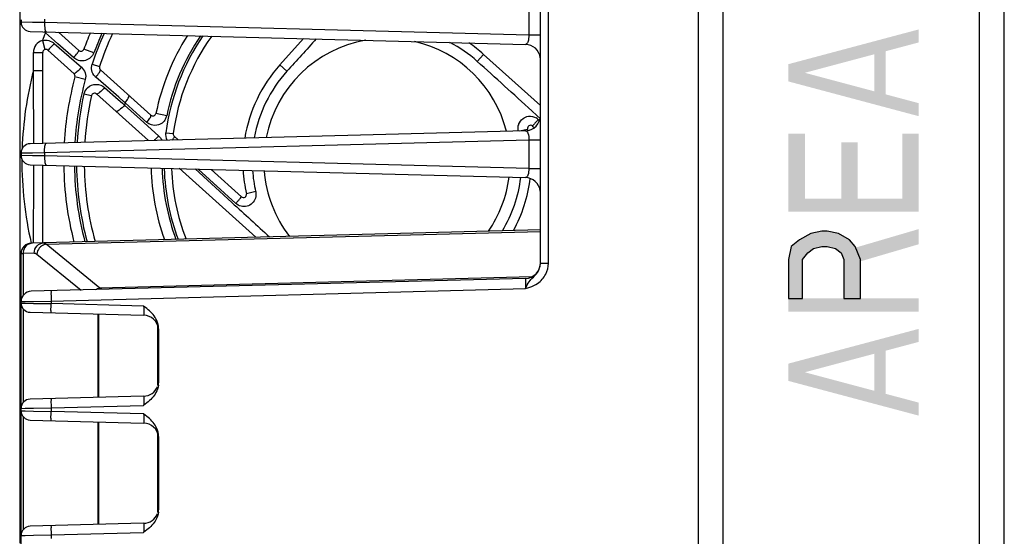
# Model space of a CAD drawing. Header units: inches. Extents: x 0 to 82.7, y 0 to 58.5.
# Tile 20 of 78: x 33.2 to 36.9, y 7.4 to 9.4. Entities that reach past the tile are written whole.
import ezdxf

# ---------------------------------------------------------------- set-up
doc = ezdxf.new("R2010")
doc.units = ezdxf.units.IN
doc.header["$LTSCALE"] = 4.547244
doc.header["$MEASUREMENT"] = 0
doc.layers.get('0').update_dxf_attribs({"linetype": 'CONTINUOUS'})

msp = doc.modelspace()

# ---------------------------------------------------------------- hatches: boundary and pattern name
at = {"linetype": 'CONTINUOUS'}
msp.add_hatch(color=7, dxfattribs=at).paths.add_polyline_path([(36.1123, 8.3199), (36.1655, 8.3199), (36.1655, 8.4699), (36.1868, 8.4949), (36.2081, 8.5116), (36.24, 8.5199), (36.2613, 8.5199), (36.2932, 8.5116), (36.3145, 8.4949), (36.3251, 8.4699), (36.3251, 8.3199), (36.3889, 8.3199), (36.3889, 8.4699), (36.3677, 8.5199), (36.3464, 8.5449), (36.3038, 8.5699), (36.2613, 8.5783), (36.24, 8.5783), (36.1975, 8.5699), (36.1549, 8.5449), (36.123, 8.5199), (36.1123, 8.4699)])

# ---------------------------------------------------------------- linework, layer by layer
at = {"color": 7, "linetype": 'CONTINUOUS'}
for p, q in [((36.9402, 3.6615), (36.9402, 11.5355)), ((35.767, 4.6091), (35.767, 10.5483)), ((35.1607, 8.4556), (35.1607, 10.4002)), ((35.1913, 8.4556), (35.1913, 10.4002)), ((33.1651, 7.4586), (33.1651, 10.2342)), ((35.861, 10.1377), (35.861, 5.0196)), ((36.8449, 5.0196), (36.8449, 10.1377)), ((35.1159, 9.4409), (35.1159, 9.3306)), ((33.1685, 9.3906), (33.1685, 9.3809)), ((33.2118, 9.3801), (33.1685, 9.3809)), ((33.2581, 9.3793), (33.2118, 9.3801)), ((33.2581, 9.3923), (33.2581, 9.3793)), ((35.1159, 9.3306), (33.2581, 9.3793)), ((33.2031, 9.3455), (35.1032, 9.2957)), ((33.2615, 9.3403), (33.2574, 9.344)), ((33.2972, 9.3088), (33.2615, 9.3403)), ((33.3901, 9.2722), (33.3119, 9.3427)), ((35.1607, 9.3306), (35.1159, 9.3306)), ((33.2506, 9.3103), (33.2599, 9.2762)), ((33.2958, 9.2995), (33.3532, 9.2489)), ((33.3092, 9.2982), (33.2972, 9.3088)), ((33.3698, 9.2448), (33.3092, 9.2982)), ((34.2523, 9.318), (34.161, 9.2166)), ((33.2158, 9.1958), (33.2158, 9.2648)), ((33.2158, 9.2648), (33.2512, 9.2648)), ((33.2512, 8.9159), (33.2512, 9.2648)), ((33.3717, 9.1829), (33.271, 9.2735)), ((33.4474, 9.2627), (33.4091, 9.2769)), ((34.918, 9.2306), (34.9423, 9.2575)), ((35.1607, 9.0609), (34.9423, 9.2575)), ((33.3532, 9.2489), (33.3999, 9.2078)), ((33.4409, 9.2198), (33.4692, 9.2105)), ((34.1879, 9.1923), (34.161, 9.2166)), ((33.2158, 9.1958), (33.2512, 9.1958)), ((33.666, 9.0238), (33.4725, 9.198)), ((33.4146, 9.1603), (33.3752, 9.171)), ((33.4936, 9.136), (33.455, 9.1699)), ((33.4094, 9.1055), (33.4385, 9.099)), ((33.4579, 9.1052), (33.6568, 8.9261)), ((33.4889, 9.1296), (33.5406, 9.0844)), ((33.5433, 9.0926), (33.4936, 9.136)), ((33.5406, 9.0844), (33.5572, 9.0699)), ((33.5611, 9.077), (33.5433, 9.0926)), ((33.5572, 9.0699), (33.5654, 9.0628)), ((33.5673, 9.0716), (33.5611, 9.077)), ((33.6236, 9.0205), (33.5673, 9.0716)), ((33.5654, 9.0628), (33.6259, 9.0079)), ((33.727, 9.0216), (33.6854, 9.0302)), ((35.147, 9.0229), (35.1274, 9.0407)), ((33.6504, 8.9962), (33.6236, 9.0205)), ((33.6259, 9.0079), (33.6959, 8.9444)), ((33.6664, 9.0231), (33.666, 9.0238)), ((35.1607, 9.0104), (35.147, 9.0229)), ((35.1521, 9.0077), (35.1571, 9.0031)), ((35.1032, 8.964), (33.2031, 8.9142)), ((33.7239, 8.9567), (33.7522, 8.953)), ((35.0801, 8.9634), (35.111, 8.9705)), ((35.1306, 8.982), (35.1373, 8.976)), ((33.2581, 8.8805), (35.1159, 8.9291)), ((33.7712, 8.9291), (33.756, 8.9427)), ((35.1159, 8.9291), (35.1159, 8.8188)), ((35.1159, 8.9291), (35.1607, 8.9291)), ((33.1685, 8.8788), (33.1861, 8.8791)), ((33.1685, 8.8788), (33.1685, 8.8691)), ((33.1861, 8.8791), (33.2118, 8.8796)), ((33.2118, 8.8796), (33.2581, 8.8805)), ((33.2581, 8.8805), (33.2581, 8.8675)), ((33.2118, 8.8683), (33.1685, 8.8691)), ((33.2581, 8.8675), (33.2118, 8.8683)), ((35.1159, 8.8188), (33.2581, 8.8675)), ((33.2031, 8.8337), (35.1032, 8.7839)), ((33.2512, 8.5336), (33.2512, 8.8324)), ((33.7746, 8.8201), (34.069, 8.555)), ((33.8357, 8.8172), (33.9774, 8.688)), ((33.9921, 8.6851), (33.8477, 8.8168)), ((34.0136, 8.7108), (33.8973, 8.8155)), ((35.1159, 8.8188), (35.1607, 8.8188)), ((34.0683, 8.7304), (34.033, 8.7223)), ((35.1607, 8.5836), (33.2069, 8.5324)), ((33.2643, 8.5281), (35.1607, 8.5778)), ((33.216, 8.5327), (33.2161, 8.5465)), ((33.4704, 8.3601), (33.2643, 8.5281)), ((33.1685, 8.4931), (33.1765, 8.4932)), ((33.1685, 4.7058), (33.1685, 8.4931)), ((33.2191, 8.4943), (33.1765, 8.4932)), ((33.1765, 8.4932), (33.1765, 8.3318)), ((33.2286, 8.4907), (33.3983, 8.3524)), ((35.1607, 8.4556), (35.1913, 8.4556)), ((35.1032, 8.3971), (33.2069, 8.3474)), ((35.1283, 8.4036), (33.4704, 8.3601)), ((33.2836, 8.3101), (35.1032, 8.3577)), ((33.2157, 8.3089), (33.2836, 8.3101)), ((33.2836, 8.3101), (33.2836, 8.3001)), ((33.1685, 8.3081), (33.1839, 8.3083)), ((33.1685, 8.3022), (33.1839, 8.3019)), ((33.1765, 8.2798), (33.1765, 7.9204)), ((33.1839, 8.3083), (33.2157, 8.3089)), ((33.1839, 8.3019), (33.2158, 8.3013)), ((33.2158, 8.3013), (33.2836, 8.3001)), ((33.6386, 8.2908), (33.2836, 8.3001)), ((33.6509, 8.2811), (33.6386, 8.2908)), ((33.2031, 8.2668), (33.6386, 8.2554)), ((33.4623, 8.26), (33.4623, 7.9402)), ((33.466, 8.2599), (33.466, 7.9403)), ((33.6932, 7.986), (33.6932, 8.2142)), ((33.6961, 8.2038), (33.6961, 7.9964)), ((33.6386, 7.9449), (33.2031, 7.9335)), ((33.1685, 7.898), (33.1839, 7.8983)), ((33.1839, 7.8983), (33.2157, 7.8989)), ((33.2157, 7.8989), (33.2836, 7.9001)), ((33.2836, 7.9001), (33.6386, 7.9094)), ((33.2836, 7.9001), (33.2836, 7.8862)), ((33.6509, 7.9192), (33.6386, 7.9094)), ((33.1685, 7.8883), (33.1839, 7.8881)), ((33.1765, 7.8659), (33.1765, 7.4323)), ((33.1839, 7.8881), (33.2158, 7.8875)), ((33.2158, 7.8875), (33.2836, 7.8862)), ((33.6386, 7.8769), (33.2836, 7.8862)), ((33.6509, 7.8672), (33.6386, 7.8769)), ((33.2031, 7.8529), (33.6386, 7.8415)), ((33.4623, 7.8461), (33.4623, 7.4521)), ((33.466, 7.846), (33.466, 7.4522)), ((33.6932, 7.4978), (33.6932, 7.8003)), ((33.6961, 7.79), (33.6961, 7.5082)), ((33.1631, 7.4586), (33.1631, 7.3799)), ((33.1685, 7.4586), (33.1631, 7.4586)), ((33.6386, 7.4567), (33.2031, 7.4453)), ((33.1685, 7.4098), (33.1839, 7.4101)), ((33.1839, 7.4101), (33.2157, 7.4107)), ((33.2157, 7.4107), (33.2836, 7.412)), ((33.2836, 7.412), (33.6386, 7.4213)), ((33.2836, 7.412), (33.2836, 7.398)), ((33.6509, 7.431), (33.6386, 7.4213))]:
    msp.add_line(p, q, dxfattribs=at)
msp.add_lwpolyline([(36.1123, 8.3199), (36.1655, 8.3199), (36.1655, 8.4699), (36.1868, 8.4949), (36.2081, 8.5116), (36.24, 8.5199), (36.2613, 8.5199), (36.2932, 8.5116), (36.3145, 8.4949), (36.3251, 8.4699), (36.3251, 8.3199), (36.3889, 8.3199), (36.3889, 8.4699), (36.3677, 8.5199), (36.3464, 8.5449), (36.3038, 8.5699), (36.2613, 8.5783), (36.24, 8.5783), (36.1975, 8.5699), (36.1549, 8.5449), (36.123, 8.5199), (36.1123, 8.4699), (36.1123, 8.3199)], dxfattribs=at)
for centre, radius, start, end in [((33.204, 9.3809), 0.0354, 180, 268.5), ((34.5721, 8.8464), 1.4006, 159.3503, 160.6562), ((34.5721, 8.8464), 1.2402, 156.5644, 159.688), ((34.5721, 8.8464), 1.1912, 155.6176, 161.7319), ((34.5721, 8.8464), 1.1993, 155.7819, 159.688), ((34.5721, 8.8464), 1.1614, 154.9887, 161.7319), ((34.5721, 8.8464), 0.9055, 147.7274, 168.2893), ((33.263, 9.2648), 0.0472, 105.3037, 180), ((34.5721, 8.8464), 0.8553, 145.7207, 172.5912), ((34.5721, 8.8464), 0.8631, 146.0423, 168.2893), ((34.5721, 8.8464), 0.8268, 144.4121, 172.5912), ((34.5721, 8.8464), 0.4724, 99.911, 168.8252), ((61.8654, -15.7372), 37.2494, 137.73207, 137.99016), ((34.5721, 8.8464), 0.4724, 14.1766, 77.1403), ((34.5721, 8.8464), 0.517, 48, 62.1409), ((34.5721, 8.8464), 0.5532, 48, 55.3623), ((35.1016, 9.2367), 0.0591, 7.34, 88.5), ((33.263, 9.2648), 0.0118, 48, 180), ((33.398, 9.281), 0.0118, 227.999, 339.688), ((33.4047, 9.2785), 0.0455, 332.5536, 339.6707), ((34.5721, 8.8464), 0.5532, 138, 170.6985), ((3.2489, -25.897), 47.2957, 47.62157, 47.96393), ((34.5721, 8.8464), 1.4006, 165.5525, 178.0122), ((-20.4318, 8.8309), 53.6489, 0.08904, 0.3898), ((33.3638, 9.1741), 0.0118, 344.8295, 47.9994), ((33.4804, 9.2068), 0.0118, 161.7302, 227.9982), ((34.5721, 8.8464), 0.517, 138, 169.932), ((34.5721, 8.8464), 1.2402, 164.8279, 176.7053), ((34.5721, 8.8464), 1.1993, 164.8279, 176.5423), ((33.4872, 9.2066), 0.0489, 223.0574, 228.7233), ((34.5721, 8.8464), 1.1912, 167.4391, 176.5079), ((33.4542, 9.0955), 0.0459, 132.5933, 167.3951), ((33.45, 9.0964), 0.0118, 48.0034, 167.4368), ((34.5721, 8.8464), 1.1614, 167.4391, 176.3784), ((34.5721, 8.8464), 1.0297, 167.3697, 167.8688), ((33.6739, 9.0326), 0.0118, 228.0014, 348.2871), ((33.6804, 9.0313), 0.0475, 333.0882, 348.2551), ((35.1016, 9.023), 0.0591, 271.5, 360), ((35.7513, 8.4688), 0.8059, 138.2819, 139.229), ((35.1206, 8.9731), 0.0468, 47.648, 58.8003), ((35.8855, 8.3499), 0.9851, 138.1116, 138.3185), ((33.7639, 8.9515), 0.0118, 172.5958, 227.9991), ((35.122, 8.9733), 0.0473, 162.1188, 167.242), ((35.1227, 8.9732), 0.0118, 47.9984, 192.9668), ((34.5721, 8.8464), 0.5532, 12.4671, 12.9686), ((33.204, 8.8788), 0.0354, 91.5, 180), ((33.204, 8.8691), 0.0354, 180, 268.5), ((34.5721, 8.8464), 1.4006, 179.6571, 192.9542), ((-17.9931, 8.8528), 51.2101, 359.65731, 359.97819), ((34.5721, 8.8464), 1.2402, 180.7439, 194.4669), ((34.5721, 8.8464), 1.1993, 180.8195, 194.9047), ((34.5721, 8.8464), 1.1912, 180.8364, 195.0046), ((34.5721, 8.8464), 1.1614, 180.8975, 195.3563), ((34.5721, 8.8464), 0.9055, 181.5755, 199.3883), ((34.5721, 8.8464), 0.8631, 181.7258, 200.3074), ((34.5721, 8.8464), 0.8553, 181.8936, 200.4735), ((34.5721, 8.8464), 0.8268, 181.8936, 201.1706), ((34.5721, 8.8464), 0.5532, 183.5357, 192.9686), ((34.5721, 8.8464), 0.517, 183.8893, 192.9686), ((34.5721, 8.8464), 0.4724, 184.4031, 217.5803), ((34.5721, 8.8464), 0.4724, 325.4191, 352.5987), ((34.5721, 8.8464), 0.517, 328.9518, 353.1093), ((34.5721, 8.8464), 0.5532, 331.3086, 353.1544), ((35.1016, 8.7249), 0.0591, 7.5095, 88.5), ((92.0269, 72.3165), 86.1297, 227.625188, 227.755253), ((34.0215, 8.7196), 0.0118, 227.9984, 12.9668), ((33.2079, 8.4931), 0.0394, 91.5, 180), ((33.2721, 8.4852), 0.0439, 132.2803, 140.4546), ((33.2185, 8.4934), 0.0419, 173.249, 180.1772), ((35.1016, 8.4561), 0.0591, 271.5, 360), ((33.4926, 8.3969), 0.0429, 238.8369, 241.965), ((33.2079, 8.3081), 0.0394, 91.5, 180), ((33.204, 8.3022), 0.0354, 180, 268.5), ((33.6371, 8.1963), 0.0591, 7.4763, 88.5), ((33.6246, 8.2038), 0.0715, 0.0405, 7.4407), ((33.6371, 8.0039), 0.0591, 271.5, 338.1706), ((33.6246, 7.9964), 0.0715, 352.553, 359.9593), ((33.204, 7.898), 0.0354, 91.5, 180), ((33.204, 7.8883), 0.0354, 180, 268.5), ((33.6371, 7.7825), 0.0591, 7.2803, 88.5), ((33.6246, 7.7899), 0.0715, 0.0405, 7.4407), ((33.6371, 7.5157), 0.0591, 271.5, 338.1706), ((33.6246, 7.5082), 0.0715, 352.553, 359.9593), ((33.204, 7.4098), 0.0354, 91.5, 180)]:
    msp.add_arc(centre, radius, start, end, dxfattribs=at)
for points, knots in [([(33.2581, 9.3793), (33.2579, 9.3709), (33.2586, 9.3595), (33.2614, 9.3479), (33.2643, 9.3439), (33.2657, 9.3439)], [0, 0, 0, 0, 0.669949, 0.887005, 1, 1, 1, 1]), ([(35.1159, 9.3306), (35.1161, 9.3219), (35.116, 9.31), (35.1074, 9.2956), (35.1032, 9.2957)], [0, 0, 0, 0, 0.673722, 1, 1, 1, 1]), ([(33.2958, 9.2995), (33.2928, 9.2961), (33.2871, 9.2901), (33.2794, 9.2809), (33.2745, 9.2779), (33.2716, 9.2729), (33.271, 9.2735)], [0, 0, 0, 0, 0.381208, 0.705397, 0.922711, 1, 1, 1, 1]), ([(33.3698, 9.2448), (33.3749, 9.2504), (33.3817, 9.2582), (33.3879, 9.2674), (33.3902, 9.2706), (33.3902, 9.2719)], [0, 0, 0, 0, 0.670798, 0.892442, 1, 1, 1, 1]), ([(33.4451, 9.2576), (33.4386, 9.245), (33.4116, 9.2257), (33.3804, 9.2354), (33.3698, 9.2448)], [0, 0, 0, 0, 0.499696, 1, 1, 1, 1]), ([(33.4515, 9.1732), (33.4459, 9.1793), (33.4375, 9.1945), (33.4383, 9.212), (33.4409, 9.2198)], [0, 0, 0, 0, 0.498736, 1, 1, 1, 1]), ([(33.3999, 9.2078), (33.3943, 9.2016), (33.3866, 9.1932), (33.3772, 9.1856), (33.3736, 9.1827), (33.3722, 9.1827)], [0, 0, 0, 0, 0.662417, 0.887809, 1, 1, 1, 1]), ([(33.3999, 9.2078), (33.4063, 9.2021), (33.4165, 9.187), (33.4169, 9.1686), (33.4146, 9.1603)], [0, 0, 0, 0, 0.499202, 1, 1, 1, 1]), ([(33.455, 9.1699), (33.4601, 9.1757), (33.4668, 9.1842), (33.472, 9.193), (33.4733, 9.1973), (33.4725, 9.198)], [0, 0, 0, 0, 0.690896, 0.904556, 1, 1, 1, 1]), ([(33.4232, 9.1293), (33.4319, 9.1373), (33.4561, 9.1466), (33.4802, 9.1373), (33.4889, 9.1296)], [0, 0, 0, 0, 0.501825, 1, 1, 1, 1]), ([(33.4889, 9.1296), (33.483, 9.1227), (33.4739, 9.1137), (33.4641, 9.1064), (33.4589, 9.1043), (33.4579, 9.1052)], [0, 0, 0, 0, 0.677873, 0.898509, 1, 1, 1, 1]), ([(33.5673, 9.0716), (33.572, 9.0772), (33.5772, 9.0843), (33.5839, 9.0978), (33.5813, 9.1001)], [0, 0, 0, 0, 0.678469, 1, 1, 1, 1]), ([(33.5654, 9.0628), (33.5593, 9.0556), (33.5499, 9.0465), (33.5388, 9.0388), (33.5331, 9.0375), (33.5319, 9.0386)], [0, 0, 0, 0, 0.663789, 0.886494, 1, 1, 1, 1]), ([(33.6504, 8.9962), (33.6549, 9.0014), (33.6603, 9.0094), (33.6674, 9.0196), (33.6664, 9.0231)], [0, 0, 0, 0, 0.656724, 1, 1, 1, 1]), ([(33.7228, 9.0098), (33.7166, 8.9975), (33.6912, 8.9777), (33.6605, 8.987), (33.6504, 8.9962)], [0, 0, 0, 0, 0.503207, 1, 1, 1, 1]), ([(35.1409, 8.995), (35.1385, 8.9922), (35.1352, 8.9879), (35.1313, 8.9838), (35.1307, 8.9822)], [0, 0, 0, 0, 0.685173, 1, 1, 1, 1]), ([(35.1032, 8.964), (35.1074, 8.9641), (35.116, 8.9498), (35.1162, 8.9378), (35.1159, 8.9291)], [0, 0, 0, 0, 0.326336, 1, 1, 1, 1]), ([(33.2581, 8.8805), (33.2579, 8.8888), (33.2586, 8.9003), (33.2614, 8.9118), (33.2643, 8.9158), (33.2657, 8.9159)], [0, 0, 0, 0, 0.669986, 0.887043, 1, 1, 1, 1]), ([(33.6959, 8.9444), (33.6917, 8.9395), (33.686, 8.9335), (33.68, 8.9279), (33.6785, 8.9267)], [0, 0, 0, 0, 0.771283, 1, 1, 1, 1]), ([(33.749, 8.9285), (33.7513, 8.9316), (33.7535, 8.9352), (33.7572, 8.9417), (33.756, 8.9427)], [0, 0, 0, 0, 0.706654, 1, 1, 1, 1]), ([(33.2581, 8.8675), (33.2579, 8.8591), (33.2586, 8.8477), (33.2614, 8.8361), (33.2643, 8.8321), (33.2657, 8.832)], [0, 0, 0, 0, 0.669949, 0.887005, 1, 1, 1, 1]), ([(35.1159, 8.8188), (35.1161, 8.8101), (35.116, 8.7982), (35.1074, 8.7838), (35.1032, 8.7839)], [0, 0, 0, 0, 0.673718, 1, 1, 1, 1]), ([(33.9921, 8.6851), (33.995, 8.6883), (34, 8.6942), (34.0077, 8.7023), (34.0101, 8.7071), (34.0142, 8.7103), (34.0136, 8.7108)], [0, 0, 0, 0, 0.386167, 0.70926, 0.923797, 1, 1, 1, 1]), ([(34.0672, 8.705), (34.0627, 8.691), (34.0374, 8.6658), (34.003, 8.6752), (33.9921, 8.6851)], [0, 0, 0, 0, 0.499977, 1, 1, 1, 1]), ([(33.2191, 8.4943), (33.2191, 8.5041), (33.226, 8.5242), (33.2455, 8.5335), (33.2548, 8.5337)], [0, 0, 0, 0, 0.512238, 1, 1, 1, 1]), ([(33.2548, 8.5337), (33.2574, 8.5338), (33.2611, 8.5317), (33.2636, 8.529), (33.2643, 8.5281)], [0, 0, 0, 0, 0.69588, 1, 1, 1, 1]), ([(35.1032, 8.3971), (35.1042, 8.3971), (35.1028, 8.3909), (35.1043, 8.3849), (35.1034, 8.3717), (35.1034, 8.3627), (35.1032, 8.3577)], [0, 0, 0, 0, 0.076462, 0.292936, 0.617288, 1, 1, 1, 1]), ([(35.1032, 8.3577), (35.1043, 8.3607), (35.1094, 8.3716), (35.1152, 8.3824), (35.1209, 8.3893)], [0, 0, 0, 0, 0.263181, 1, 1, 1, 1]), ([(35.1209, 8.3893), (35.123, 8.3919), (35.1328, 8.402), (35.1437, 8.4114), (35.1497, 8.4203)], [0, 0, 0, 0, 0.237369, 1, 1, 1, 1]), ([(33.2836, 8.3494), (33.2833, 8.3494), (33.2835, 8.3478), (33.2831, 8.3461), (33.2832, 8.3423), (33.2831, 8.3353), (33.2833, 8.3243), (33.2834, 8.3151), (33.2836, 8.3101)], [0, 0, 0, 0, 0.019892, 0.076878, 0.169366, 0.293562, 0.617674, 1, 1, 1, 1]), ([(33.2836, 8.2647), (33.2827, 8.2647), (33.2841, 8.2702), (33.2826, 8.2756), (33.2835, 8.2875), (33.2834, 8.2956), (33.2836, 8.3001)], [0, 0, 0, 0, 0.076703, 0.293421, 0.617597, 1, 1, 1, 1]), ([(33.6386, 8.2908), (33.6388, 8.2863), (33.6389, 8.2782), (33.6396, 8.2663), (33.6384, 8.2609), (33.6395, 8.2553), (33.6386, 8.2554)], [0, 0, 0, 0, 0.382525, 0.706868, 0.923369, 1, 1, 1, 1]), ([(33.2836, 7.9356), (33.2827, 7.9355), (33.2841, 7.93), (33.2826, 7.9246), (33.2835, 7.9127), (33.2834, 7.9047), (33.2836, 7.9001)], [0, 0, 0, 0, 0.076683, 0.293407, 0.61759, 1, 1, 1, 1]), ([(33.6386, 7.9449), (33.6395, 7.9449), (33.6384, 7.9393), (33.6396, 7.9339), (33.6389, 7.922), (33.6388, 7.914), (33.6386, 7.9094)], [0, 0, 0, 0, 0.076617, 0.293095, 0.617445, 1, 1, 1, 1]), ([(33.2836, 7.8508), (33.2827, 7.8508), (33.2841, 7.8563), (33.2826, 7.8618), (33.2835, 7.8736), (33.2834, 7.8817), (33.2836, 7.8862)], [0, 0, 0, 0, 0.076703, 0.293421, 0.617597, 1, 1, 1, 1]), ([(33.6386, 7.8769), (33.6388, 7.8724), (33.6389, 7.8643), (33.6396, 7.8525), (33.6384, 7.847), (33.6395, 7.8415), (33.6386, 7.8415)], [0, 0, 0, 0, 0.382525, 0.706868, 0.923369, 1, 1, 1, 1]), ([(33.2836, 7.4474), (33.2827, 7.4474), (33.2841, 7.4418), (33.2826, 7.4364), (33.2835, 7.4246), (33.2834, 7.4165), (33.2836, 7.412)], [0, 0, 0, 0, 0.076683, 0.293407, 0.61759, 1, 1, 1, 1]), ([(33.6386, 7.4567), (33.6395, 7.4567), (33.6384, 7.4511), (33.6396, 7.4457), (33.6389, 7.4339), (33.6388, 7.4258), (33.6386, 7.4213)], [0, 0, 0, 0, 0.076617, 0.293095, 0.617445, 1, 1, 1, 1])]:
    msp.add_open_spline(points, degree=3, knots=knots, dxfattribs=at)
for points in [[(33.2506, 9.3103), (33.2656, 9.3142), (33.2842, 9.3097), (33.2958, 9.2995)], [(35.077, 8.9878), (35.08, 8.9971), (35.0863, 9.0057), (35.0942, 9.0114)], [(35.0942, 9.0114), (35.1001, 9.0156), (35.1073, 9.0185), (35.1145, 9.0195)], [(35.1145, 9.0195), (35.1247, 9.0209), (35.136, 9.0185), (35.1448, 9.0132)], [(33.7293, 8.928), (33.7246, 8.9365), (33.7226, 8.9471), (33.7239, 8.9567)], [(35.0759, 8.9624), (35.0743, 8.9693), (35.0743, 8.9768), (35.0759, 8.9837)], [(33.6959, 8.9444), (33.701, 8.9397), (33.7051, 8.9338), (33.7077, 8.9275)], [(34.0683, 8.7304), (34.0702, 8.7221), (34.0698, 8.7131), (34.0672, 8.705)], [(33.1869, 8.5207), (33.1814, 8.5147), (33.1778, 8.5064), (33.1768, 8.4983)], [(33.2122, 8.5326), (33.2029, 8.5323), (33.1931, 8.5276), (33.1869, 8.5207)], [(33.2382, 8.5132), (33.233, 8.5069), (33.2295, 8.4988), (33.2286, 8.4907)], [(33.2585, 8.5268), (33.2526, 8.525), (33.2471, 8.5218), (33.2426, 8.5177)], [(33.2643, 8.5281), (33.2623, 8.5278), (33.2604, 8.5274), (33.2585, 8.5268)], [(33.2191, 8.4943), (33.2225, 8.4944), (33.226, 8.4928), (33.2286, 8.4907)], [(35.1497, 8.4203), (35.1565, 8.4305), (35.1607, 8.4433), (35.1607, 8.4556)], [(35.1809, 8.413), (35.1876, 8.426), (35.1913, 8.441), (35.1913, 8.4556)], [(35.15, 8.3781), (35.1627, 8.387), (35.1737, 8.3992), (35.1809, 8.413)], [(33.454, 8.3539), (33.4589, 8.3571), (33.4646, 8.3593), (33.4704, 8.3601)], [(33.4786, 8.3563), (33.4765, 8.357), (33.4744, 8.3579), (33.4724, 8.359)], [(35.1032, 8.3577), (35.1089, 8.3594), (35.1147, 8.3612), (35.1203, 8.3632)], [(35.1203, 8.3632), (35.1307, 8.367), (35.1409, 8.3718), (35.15, 8.3781)], [(33.6858, 8.2419), (33.6773, 8.2572), (33.6644, 8.2699), (33.6509, 8.2811)], [(33.6955, 8.213), (33.6942, 8.2231), (33.6907, 8.233), (33.6858, 8.2419)], [(33.6955, 7.9872), (33.6942, 7.9771), (33.6907, 7.9672), (33.6858, 7.9583)], [(33.6858, 7.9583), (33.6773, 7.943), (33.6644, 7.9303), (33.6509, 7.9192)], [(33.6858, 7.828), (33.6773, 7.8433), (33.6644, 7.8561), (33.6509, 7.8672)], [(33.6955, 7.7992), (33.6942, 7.8092), (33.6907, 7.8192), (33.6858, 7.828)], [(33.6955, 7.499), (33.6942, 7.4889), (33.6907, 7.479), (33.6858, 7.4701)], [(33.6858, 7.4701), (33.6773, 7.4548), (33.6644, 7.4421), (33.6509, 7.431)]]:
    msp.add_open_spline(points, degree=3, dxfattribs=at)
for points in [[(36.6123, 9.3033), (36.6123, 9.3533), (36.1123, 9.1699), (36.1123, 9.2199)], [(36.4421, 9.0866), (36.4847, 9.0866), (36.4421, 9.2866), (36.4847, 9.2866)], [(36.6123, 9.0199), (36.1123, 9.1533), (36.6123, 9.0699), (36.1123, 9.2033)], [(36.1123, 8.7033), (36.1762, 8.7033), (36.1123, 8.9533), (36.1762, 8.9533)], [(36.5485, 8.7033), (36.6123, 8.7033), (36.5485, 8.9533), (36.6123, 8.9533)], [(36.3145, 8.7033), (36.3783, 8.7033), (36.3145, 8.9199), (36.3783, 8.9199)], [(36.1123, 8.6533), (36.6123, 8.6533), (36.1123, 8.7033), (36.6123, 8.7033)], [(36.357, 8.4533), (36.6123, 8.5283), (36.357, 8.5116), (36.6123, 8.5866)], [(36.1123, 8.2699), (36.6123, 8.2699), (36.1123, 8.3199), (36.6123, 8.3199)], [(36.6123, 8.1533), (36.6123, 8.2033), (36.1123, 8.0199), (36.1123, 8.0699)], [(36.4421, 7.9366), (36.4847, 7.9366), (36.4421, 8.1366), (36.4847, 8.1366)], [(36.6123, 7.8699), (36.1123, 8.0033), (36.6123, 7.9199), (36.1123, 8.0533)]]:
    msp.add_solid(points, dxfattribs=at)

doc.saveas('drawing.dxf')
